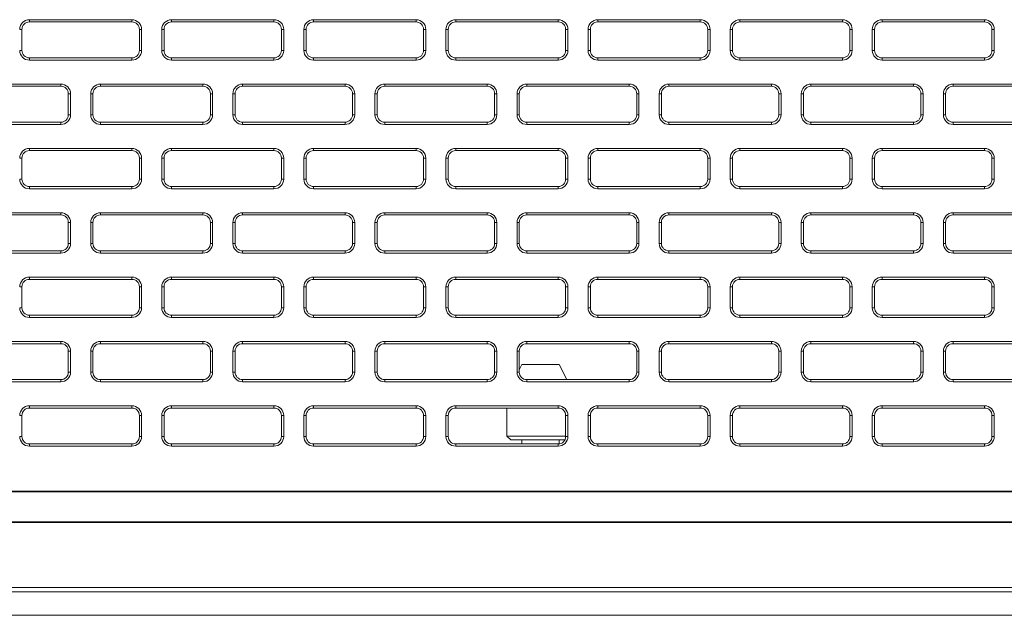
# Model space of a CAD drawing. Header units: millimetres. Extents: x 11 to 1665, y 44 to 957.
# Tile 27 of 69: x 297 to 363, y 805 to 845. Entities that reach past the tile are written whole.
import ezdxf

# ---------------------------------------------------------------- set-up
doc = ezdxf.new("R2010")
doc.units = ezdxf.units.MM
doc.header["$MEASUREMENT"] = 0
doc.layers.get('0').update_dxf_attribs({"lineweight": 25})

msp = doc.modelspace()

# ---------------------------------------------------------------- linework, layer by layer
at = {"color": 0, "linetype": 'Continuous', "lineweight": 0, "extrusion": (0, 1, -2.22045e-16)}
for p, q in [((304.961, 844.862), (298.111, 844.862)), ((298.111, 844.712), (298.111, 844.862)), ((304.961, 844.712), (298.111, 844.712)), ((304.961, 844.712), (304.961, 844.862)), ((314.461, 844.862), (307.611, 844.862)), ((307.611, 844.712), (307.611, 844.862)), ((314.461, 844.712), (307.611, 844.712)), ((314.461, 844.712), (314.461, 844.862)), ((323.961, 844.862), (317.111, 844.862)), ((317.111, 844.712), (317.111, 844.862)), ((323.961, 844.712), (317.111, 844.712)), ((323.961, 844.712), (323.961, 844.862)), ((333.461, 844.862), (326.611, 844.862)), ((326.611, 844.712), (326.611, 844.862)), ((333.461, 844.712), (326.611, 844.712)), ((333.461, 844.712), (333.461, 844.862)), ((342.961, 844.862), (336.111, 844.862)), ((336.111, 844.712), (336.111, 844.862)), ((342.961, 844.712), (336.111, 844.712)), ((342.961, 844.712), (342.961, 844.862)), ((352.461, 844.862), (345.611, 844.862)), ((345.611, 844.712), (345.611, 844.862)), ((352.461, 844.712), (345.611, 844.712)), ((352.461, 844.712), (352.461, 844.862)), ((361.961, 844.862), (355.111, 844.862)), ((355.111, 844.712), (355.111, 844.862)), ((361.961, 844.712), (355.111, 844.712)), ((361.961, 844.712), (361.961, 844.862)), ((297.611, 844.212), (297.461, 844.212)), ((297.611, 844.212), (297.611, 842.812)), ((305.461, 842.812), (305.461, 844.212)), ((305.461, 844.212), (305.611, 844.212)), ((305.611, 842.812), (305.611, 844.212)), ((306.961, 844.212), (306.961, 842.812)), ((307.111, 844.212), (306.961, 844.212)), ((307.111, 844.212), (307.111, 842.812)), ((314.961, 842.812), (314.961, 844.212)), ((314.961, 844.212), (315.111, 844.212)), ((315.111, 842.812), (315.111, 844.212)), ((316.461, 844.212), (316.461, 842.812)), ((316.611, 844.212), (316.461, 844.212)), ((316.611, 844.212), (316.611, 842.812)), ((324.461, 844.212), (324.611, 844.212)), ((324.461, 842.812), (324.461, 844.212)), ((324.611, 842.812), (324.611, 844.212)), ((325.961, 844.212), (325.961, 842.812)), ((326.111, 844.212), (325.961, 844.212)), ((326.111, 844.212), (326.111, 842.812)), ((333.961, 844.212), (334.111, 844.212)), ((333.961, 842.812), (333.961, 844.212)), ((334.111, 842.812), (334.111, 844.212)), ((335.461, 844.212), (335.461, 842.812)), ((335.611, 844.212), (335.461, 844.212)), ((335.611, 844.212), (335.611, 842.812)), ((343.461, 844.212), (343.611, 844.212)), ((343.461, 842.812), (343.461, 844.212)), ((343.611, 842.812), (343.611, 844.212)), ((344.961, 844.212), (344.961, 842.812)), ((345.111, 844.212), (344.961, 844.212)), ((345.111, 844.212), (345.111, 842.812)), ((352.961, 842.812), (352.961, 844.212)), ((352.961, 844.212), (353.111, 844.212)), ((353.111, 842.812), (353.111, 844.212)), ((354.461, 844.212), (354.461, 842.812)), ((354.611, 844.212), (354.461, 844.212)), ((354.611, 844.212), (354.611, 842.812)), ((362.461, 842.812), (362.461, 844.212)), ((362.461, 844.212), (362.611, 844.212)), ((362.611, 842.812), (362.611, 844.212)), ((297.611, 842.812), (297.461, 842.812)), ((305.461, 842.812), (305.611, 842.812)), ((307.111, 842.812), (306.961, 842.812)), ((314.961, 842.812), (315.111, 842.812)), ((316.611, 842.812), (316.461, 842.812)), ((324.461, 842.812), (324.611, 842.812)), ((326.111, 842.812), (325.961, 842.812)), ((333.961, 842.812), (334.111, 842.812)), ((335.611, 842.812), (335.461, 842.812)), ((343.461, 842.812), (343.611, 842.812)), ((345.111, 842.812), (344.961, 842.812)), ((352.961, 842.812), (353.111, 842.812)), ((354.611, 842.812), (354.461, 842.812)), ((362.461, 842.812), (362.611, 842.812)), ((298.111, 842.312), (304.961, 842.312)), ((298.111, 842.312), (298.111, 842.162)), ((298.111, 842.162), (304.961, 842.162)), ((304.961, 842.312), (304.961, 842.162)), ((307.611, 842.312), (314.461, 842.312)), ((307.611, 842.312), (307.611, 842.162)), ((307.611, 842.162), (314.461, 842.162)), ((314.461, 842.312), (314.461, 842.162)), ((317.111, 842.312), (323.961, 842.312)), ((317.111, 842.312), (317.111, 842.162)), ((317.111, 842.162), (323.961, 842.162)), ((323.961, 842.312), (323.961, 842.162)), ((326.611, 842.312), (333.461, 842.312)), ((326.611, 842.312), (326.611, 842.162)), ((326.611, 842.162), (333.461, 842.162)), ((333.461, 842.312), (333.461, 842.162)), ((336.111, 842.312), (342.961, 842.312)), ((336.111, 842.312), (336.111, 842.162)), ((336.111, 842.162), (342.961, 842.162)), ((342.961, 842.312), (342.961, 842.162)), ((345.611, 842.312), (352.461, 842.312)), ((345.611, 842.312), (345.611, 842.162)), ((345.611, 842.162), (352.461, 842.162)), ((352.461, 842.312), (352.461, 842.162)), ((355.111, 842.312), (361.961, 842.312)), ((355.111, 842.312), (355.111, 842.162)), ((355.111, 842.162), (361.961, 842.162)), ((361.961, 842.312), (361.961, 842.162)), ((300.211, 840.562), (293.361, 840.562)), ((300.211, 840.412), (293.361, 840.412)), ((300.211, 840.412), (300.211, 840.562)), ((309.711, 840.562), (302.861, 840.562)), ((302.861, 840.412), (302.861, 840.562)), ((309.711, 840.412), (302.861, 840.412)), ((309.711, 840.412), (309.711, 840.562)), ((319.211, 840.562), (312.361, 840.562)), ((312.361, 840.412), (312.361, 840.562)), ((319.211, 840.412), (312.361, 840.412)), ((319.211, 840.412), (319.211, 840.562)), ((328.711, 840.562), (321.861, 840.562)), ((321.861, 840.412), (321.861, 840.562)), ((328.711, 840.412), (321.861, 840.412)), ((328.711, 840.412), (328.711, 840.562)), ((338.211, 840.562), (331.361, 840.562)), ((331.361, 840.412), (331.361, 840.562)), ((338.211, 840.412), (331.361, 840.412)), ((338.211, 840.412), (338.211, 840.562)), ((347.711, 840.562), (340.861, 840.562)), ((340.861, 840.412), (340.861, 840.562)), ((347.711, 840.412), (340.861, 840.412)), ((347.711, 840.412), (347.711, 840.562)), ((357.211, 840.562), (350.361, 840.562)), ((350.361, 840.412), (350.361, 840.562)), ((357.211, 840.412), (350.361, 840.412)), ((357.211, 840.412), (357.211, 840.562)), ((366.711, 840.562), (359.861, 840.562)), ((359.861, 840.412), (359.861, 840.562)), ((366.711, 840.412), (359.861, 840.412)), ((300.711, 839.912), (300.861, 839.912)), ((300.711, 838.512), (300.711, 839.912)), ((300.861, 838.512), (300.861, 839.912)), ((302.211, 839.912), (302.211, 838.512)), ((302.361, 839.912), (302.211, 839.912)), ((302.361, 839.912), (302.361, 838.512)), ((310.211, 838.512), (310.211, 839.912)), ((310.211, 839.912), (310.361, 839.912)), ((310.361, 838.512), (310.361, 839.912)), ((311.711, 839.912), (311.711, 838.512)), ((311.861, 839.912), (311.711, 839.912)), ((311.861, 839.912), (311.861, 838.512)), ((319.711, 838.512), (319.711, 839.912)), ((319.711, 839.912), (319.861, 839.912)), ((319.861, 838.512), (319.861, 839.912)), ((321.211, 839.912), (321.211, 838.512)), ((321.361, 839.912), (321.211, 839.912)), ((321.361, 839.912), (321.361, 838.512)), ((329.211, 839.912), (329.361, 839.912)), ((329.211, 838.512), (329.211, 839.912)), ((329.361, 838.512), (329.361, 839.912)), ((330.711, 839.912), (330.711, 838.512)), ((330.861, 839.912), (330.711, 839.912)), ((330.861, 839.912), (330.861, 838.512)), ((338.711, 839.912), (338.861, 839.912)), ((338.711, 838.512), (338.711, 839.912)), ((338.861, 838.512), (338.861, 839.912)), ((340.211, 839.912), (340.211, 838.512)), ((340.361, 839.912), (340.211, 839.912)), ((340.361, 839.912), (340.361, 838.512)), ((348.211, 839.912), (348.361, 839.912)), ((348.211, 838.512), (348.211, 839.912)), ((348.361, 838.512), (348.361, 839.912)), ((349.711, 839.912), (349.711, 838.512)), ((349.861, 839.912), (349.711, 839.912)), ((349.861, 839.912), (349.861, 838.512)), ((357.711, 838.512), (357.711, 839.912)), ((357.711, 839.912), (357.861, 839.912)), ((357.861, 838.512), (357.861, 839.912)), ((359.211, 839.912), (359.211, 838.512)), ((359.361, 839.912), (359.211, 839.912)), ((359.361, 839.912), (359.361, 838.512)), ((293.361, 838.012), (300.211, 838.012)), ((300.211, 838.012), (300.211, 837.862)), ((300.711, 838.512), (300.861, 838.512)), ((302.361, 838.512), (302.211, 838.512)), ((302.861, 838.012), (309.711, 838.012)), ((302.861, 838.012), (302.861, 837.862)), ((309.711, 838.012), (309.711, 837.862)), ((310.211, 838.512), (310.361, 838.512)), ((311.861, 838.512), (311.711, 838.512)), ((312.361, 838.012), (319.211, 838.012)), ((312.361, 838.012), (312.361, 837.862)), ((319.211, 838.012), (319.211, 837.862)), ((319.711, 838.512), (319.861, 838.512)), ((321.361, 838.512), (321.211, 838.512)), ((321.861, 838.012), (328.711, 838.012)), ((321.861, 838.012), (321.861, 837.862)), ((328.711, 838.012), (328.711, 837.862)), ((329.211, 838.512), (329.361, 838.512)), ((330.861, 838.512), (330.711, 838.512)), ((331.361, 838.012), (338.211, 838.012)), ((331.361, 838.012), (331.361, 837.862)), ((338.211, 838.012), (338.211, 837.862)), ((338.711, 838.512), (338.861, 838.512)), ((340.361, 838.512), (340.211, 838.512)), ((340.861, 838.012), (347.711, 838.012)), ((340.861, 838.012), (340.861, 837.862)), ((347.711, 838.012), (347.711, 837.862)), ((348.211, 838.512), (348.361, 838.512)), ((349.861, 838.512), (349.711, 838.512)), ((350.361, 838.012), (357.211, 838.012)), ((350.361, 838.012), (350.361, 837.862)), ((357.211, 838.012), (357.211, 837.862)), ((357.711, 838.512), (357.861, 838.512)), ((359.361, 838.512), (359.211, 838.512)), ((359.861, 838.012), (366.711, 838.012)), ((359.861, 838.012), (359.861, 837.862)), ((293.361, 837.862), (300.211, 837.862)), ((302.861, 837.862), (309.711, 837.862)), ((312.361, 837.862), (319.211, 837.862)), ((321.861, 837.862), (328.711, 837.862)), ((331.361, 837.862), (338.211, 837.862)), ((340.861, 837.862), (347.711, 837.862)), ((350.361, 837.862), (357.211, 837.862)), ((359.861, 837.862), (366.711, 837.862)), ((304.961, 836.262), (298.111, 836.262)), ((298.111, 836.112), (298.111, 836.262)), ((304.961, 836.112), (298.111, 836.112)), ((304.961, 836.112), (304.961, 836.262)), ((314.461, 836.262), (307.611, 836.262)), ((307.611, 836.112), (307.611, 836.262)), ((314.461, 836.112), (307.611, 836.112)), ((314.461, 836.112), (314.461, 836.262)), ((323.961, 836.262), (317.111, 836.262)), ((317.111, 836.112), (317.111, 836.262)), ((323.961, 836.112), (317.111, 836.112)), ((323.961, 836.112), (323.961, 836.262)), ((333.461, 836.262), (326.611, 836.262)), ((326.611, 836.112), (326.611, 836.262)), ((333.461, 836.112), (326.611, 836.112)), ((333.461, 836.112), (333.461, 836.262)), ((342.961, 836.262), (336.111, 836.262)), ((336.111, 836.112), (336.111, 836.262)), ((342.961, 836.112), (336.111, 836.112)), ((342.961, 836.112), (342.961, 836.262)), ((352.461, 836.262), (345.611, 836.262)), ((345.611, 836.112), (345.611, 836.262)), ((352.461, 836.112), (345.611, 836.112)), ((352.461, 836.112), (352.461, 836.262)), ((361.961, 836.262), (355.111, 836.262)), ((355.111, 836.112), (355.111, 836.262)), ((361.961, 836.112), (355.111, 836.112)), ((361.961, 836.112), (361.961, 836.262)), ((297.611, 835.612), (297.461, 835.612)), ((297.611, 835.612), (297.611, 834.212)), ((305.461, 834.212), (305.461, 835.612)), ((305.461, 835.612), (305.611, 835.612)), ((305.611, 834.212), (305.611, 835.612)), ((306.961, 835.612), (306.961, 834.212)), ((307.111, 835.612), (306.961, 835.612)), ((307.111, 835.612), (307.111, 834.212)), ((314.961, 834.212), (314.961, 835.612)), ((314.961, 835.612), (315.111, 835.612)), ((315.111, 834.212), (315.111, 835.612)), ((316.461, 835.612), (316.461, 834.212)), ((316.611, 835.612), (316.461, 835.612)), ((316.611, 835.612), (316.611, 834.212)), ((324.461, 835.612), (324.611, 835.612)), ((324.461, 834.212), (324.461, 835.612)), ((324.611, 834.212), (324.611, 835.612)), ((325.961, 835.612), (325.961, 834.212)), ((326.111, 835.612), (325.961, 835.612)), ((326.111, 835.612), (326.111, 834.212)), ((333.961, 835.612), (334.111, 835.612)), ((333.961, 834.212), (333.961, 835.612)), ((334.111, 834.212), (334.111, 835.612)), ((335.461, 835.612), (335.461, 834.212)), ((335.611, 835.612), (335.461, 835.612)), ((335.611, 835.612), (335.611, 834.212)), ((343.461, 835.612), (343.611, 835.612)), ((343.461, 834.212), (343.461, 835.612)), ((343.611, 834.212), (343.611, 835.612)), ((344.961, 835.612), (344.961, 834.212)), ((345.111, 835.612), (344.961, 835.612)), ((345.111, 835.612), (345.111, 834.212)), ((352.961, 834.212), (352.961, 835.612)), ((352.961, 835.612), (353.111, 835.612)), ((353.111, 834.212), (353.111, 835.612)), ((354.461, 835.612), (354.461, 834.212)), ((354.611, 835.612), (354.461, 835.612)), ((354.611, 835.612), (354.611, 834.212)), ((362.461, 834.212), (362.461, 835.612)), ((362.461, 835.612), (362.611, 835.612)), ((362.611, 834.212), (362.611, 835.612)), ((297.611, 834.212), (297.461, 834.212)), ((305.461, 834.212), (305.611, 834.212)), ((307.111, 834.212), (306.961, 834.212)), ((314.961, 834.212), (315.111, 834.212)), ((316.611, 834.212), (316.461, 834.212)), ((324.461, 834.212), (324.611, 834.212)), ((326.111, 834.212), (325.961, 834.212)), ((333.961, 834.212), (334.111, 834.212)), ((335.611, 834.212), (335.461, 834.212)), ((343.461, 834.212), (343.611, 834.212)), ((345.111, 834.212), (344.961, 834.212)), ((352.961, 834.212), (353.111, 834.212)), ((354.611, 834.212), (354.461, 834.212)), ((362.461, 834.212), (362.611, 834.212)), ((298.111, 833.712), (304.961, 833.712)), ((298.111, 833.712), (298.111, 833.562)), ((298.111, 833.562), (304.961, 833.562)), ((304.961, 833.712), (304.961, 833.562)), ((307.611, 833.712), (314.461, 833.712)), ((307.611, 833.712), (307.611, 833.562)), ((307.611, 833.562), (314.461, 833.562)), ((314.461, 833.712), (314.461, 833.562)), ((317.111, 833.712), (323.961, 833.712)), ((317.111, 833.712), (317.111, 833.562)), ((317.111, 833.562), (323.961, 833.562)), ((323.961, 833.712), (323.961, 833.562)), ((326.611, 833.712), (333.461, 833.712)), ((326.611, 833.712), (326.611, 833.562)), ((326.611, 833.562), (333.461, 833.562)), ((333.461, 833.712), (333.461, 833.562)), ((336.111, 833.712), (342.961, 833.712)), ((336.111, 833.712), (336.111, 833.562)), ((336.111, 833.562), (342.961, 833.562)), ((342.961, 833.712), (342.961, 833.562)), ((345.611, 833.712), (352.461, 833.712)), ((345.611, 833.712), (345.611, 833.562)), ((345.611, 833.562), (352.461, 833.562)), ((352.461, 833.712), (352.461, 833.562)), ((355.111, 833.712), (361.961, 833.712)), ((355.111, 833.712), (355.111, 833.562)), ((355.111, 833.562), (361.961, 833.562)), ((361.961, 833.712), (361.961, 833.562)), ((300.211, 831.962), (293.361, 831.962)), ((300.211, 831.812), (293.361, 831.812)), ((300.211, 831.812), (300.211, 831.962)), ((309.711, 831.962), (302.861, 831.962)), ((302.861, 831.812), (302.861, 831.962)), ((309.711, 831.812), (302.861, 831.812)), ((309.711, 831.812), (309.711, 831.962)), ((319.211, 831.962), (312.361, 831.962)), ((312.361, 831.812), (312.361, 831.962)), ((319.211, 831.812), (312.361, 831.812)), ((319.211, 831.812), (319.211, 831.962)), ((328.711, 831.962), (321.861, 831.962)), ((321.861, 831.812), (321.861, 831.962)), ((328.711, 831.812), (321.861, 831.812)), ((328.711, 831.812), (328.711, 831.962)), ((338.211, 831.962), (331.361, 831.962)), ((331.361, 831.812), (331.361, 831.962)), ((338.211, 831.812), (331.361, 831.812)), ((338.211, 831.812), (338.211, 831.962)), ((347.711, 831.962), (340.861, 831.962)), ((340.861, 831.812), (340.861, 831.962)), ((347.711, 831.812), (340.861, 831.812)), ((347.711, 831.812), (347.711, 831.962)), ((357.211, 831.962), (350.361, 831.962)), ((350.361, 831.812), (350.361, 831.962)), ((357.211, 831.812), (350.361, 831.812)), ((357.211, 831.812), (357.211, 831.962)), ((366.711, 831.962), (359.861, 831.962)), ((359.861, 831.812), (359.861, 831.962)), ((366.711, 831.812), (359.861, 831.812)), ((300.711, 831.312), (300.861, 831.312)), ((300.711, 829.912), (300.711, 831.312)), ((300.861, 829.912), (300.861, 831.312)), ((302.211, 831.312), (302.211, 829.912)), ((302.361, 831.312), (302.211, 831.312)), ((302.361, 831.312), (302.361, 829.912)), ((310.211, 829.912), (310.211, 831.312)), ((310.211, 831.312), (310.361, 831.312)), ((310.361, 829.912), (310.361, 831.312)), ((311.711, 831.312), (311.711, 829.912)), ((311.861, 831.312), (311.711, 831.312)), ((311.861, 831.312), (311.861, 829.912)), ((319.711, 829.912), (319.711, 831.312)), ((319.711, 831.312), (319.861, 831.312)), ((319.861, 829.912), (319.861, 831.312)), ((321.211, 831.312), (321.211, 829.912)), ((321.361, 831.312), (321.211, 831.312)), ((321.361, 831.312), (321.361, 829.912)), ((329.211, 829.912), (329.211, 831.312)), ((329.211, 831.312), (329.361, 831.312)), ((329.361, 829.912), (329.361, 831.312)), ((330.711, 831.312), (330.711, 829.912)), ((330.861, 831.312), (330.711, 831.312)), ((330.861, 831.312), (330.861, 829.912)), ((338.711, 831.312), (338.861, 831.312)), ((338.711, 829.912), (338.711, 831.312)), ((338.861, 829.912), (338.861, 831.312)), ((340.211, 831.312), (340.211, 829.912)), ((340.361, 831.312), (340.211, 831.312)), ((340.361, 831.312), (340.361, 829.912)), ((348.211, 831.312), (348.361, 831.312)), ((348.211, 829.912), (348.211, 831.312)), ((348.361, 829.912), (348.361, 831.312)), ((349.711, 831.312), (349.711, 829.912)), ((349.861, 831.312), (349.711, 831.312)), ((349.861, 831.312), (349.861, 829.912)), ((357.711, 829.912), (357.711, 831.312)), ((357.711, 831.312), (357.861, 831.312)), ((357.861, 829.912), (357.861, 831.312)), ((359.211, 831.312), (359.211, 829.912)), ((359.361, 831.312), (359.211, 831.312)), ((359.361, 831.312), (359.361, 829.912)), ((293.361, 829.412), (300.211, 829.412)), ((300.211, 829.412), (300.211, 829.262)), ((300.711, 829.912), (300.861, 829.912)), ((302.361, 829.912), (302.211, 829.912)), ((302.861, 829.412), (309.711, 829.412)), ((302.861, 829.412), (302.861, 829.262)), ((309.711, 829.412), (309.711, 829.262)), ((310.211, 829.912), (310.361, 829.912)), ((311.861, 829.912), (311.711, 829.912)), ((312.361, 829.412), (319.211, 829.412)), ((312.361, 829.412), (312.361, 829.262)), ((319.211, 829.412), (319.211, 829.262)), ((319.711, 829.912), (319.861, 829.912)), ((321.361, 829.912), (321.211, 829.912)), ((321.861, 829.412), (328.711, 829.412)), ((321.861, 829.412), (321.861, 829.262)), ((328.711, 829.412), (328.711, 829.262)), ((329.211, 829.912), (329.361, 829.912)), ((330.861, 829.912), (330.711, 829.912)), ((331.361, 829.412), (338.211, 829.412)), ((331.361, 829.412), (331.361, 829.262)), ((338.211, 829.412), (338.211, 829.262)), ((338.711, 829.912), (338.861, 829.912)), ((340.361, 829.912), (340.211, 829.912)), ((340.861, 829.412), (347.711, 829.412)), ((340.861, 829.412), (340.861, 829.262)), ((347.711, 829.412), (347.711, 829.262)), ((348.211, 829.912), (348.361, 829.912)), ((349.861, 829.912), (349.711, 829.912)), ((350.361, 829.412), (357.211, 829.412)), ((350.361, 829.412), (350.361, 829.262)), ((357.211, 829.412), (357.211, 829.262)), ((357.711, 829.912), (357.861, 829.912)), ((359.361, 829.912), (359.211, 829.912)), ((359.861, 829.412), (366.711, 829.412)), ((359.861, 829.412), (359.861, 829.262)), ((293.361, 829.262), (300.211, 829.262)), ((302.861, 829.262), (309.711, 829.262)), ((312.361, 829.262), (319.211, 829.262)), ((321.861, 829.262), (328.711, 829.262)), ((331.361, 829.262), (338.211, 829.262)), ((340.861, 829.262), (347.711, 829.262)), ((350.361, 829.262), (357.211, 829.262)), ((359.861, 829.262), (366.711, 829.262)), ((304.961, 827.662), (298.111, 827.662)), ((298.111, 827.512), (298.111, 827.662)), ((304.961, 827.512), (298.111, 827.512)), ((304.961, 827.512), (304.961, 827.662)), ((314.461, 827.662), (307.611, 827.662)), ((307.611, 827.512), (307.611, 827.662)), ((314.461, 827.512), (307.611, 827.512)), ((314.461, 827.512), (314.461, 827.662)), ((323.961, 827.662), (317.111, 827.662)), ((317.111, 827.512), (317.111, 827.662)), ((323.961, 827.512), (317.111, 827.512)), ((323.961, 827.512), (323.961, 827.662)), ((333.461, 827.662), (326.611, 827.662)), ((326.611, 827.512), (326.611, 827.662)), ((333.461, 827.512), (326.611, 827.512)), ((333.461, 827.512), (333.461, 827.662)), ((342.961, 827.662), (336.111, 827.662)), ((336.111, 827.512), (336.111, 827.662)), ((342.961, 827.512), (336.111, 827.512)), ((342.961, 827.512), (342.961, 827.662)), ((352.461, 827.662), (345.611, 827.662)), ((345.611, 827.512), (345.611, 827.662)), ((352.461, 827.512), (345.611, 827.512)), ((352.461, 827.512), (352.461, 827.662)), ((361.961, 827.662), (355.111, 827.662)), ((355.111, 827.512), (355.111, 827.662)), ((361.961, 827.512), (355.111, 827.512)), ((361.961, 827.512), (361.961, 827.662)), ((297.611, 827.012), (297.461, 827.012)), ((297.611, 827.012), (297.611, 825.612)), ((305.461, 825.612), (305.461, 827.012)), ((305.461, 827.012), (305.611, 827.012)), ((305.611, 825.612), (305.611, 827.012)), ((306.961, 827.012), (306.961, 825.612)), ((307.111, 827.012), (306.961, 827.012)), ((307.111, 827.012), (307.111, 825.612)), ((314.961, 825.612), (314.961, 827.012)), ((314.961, 827.012), (315.111, 827.012)), ((315.111, 825.612), (315.111, 827.012)), ((316.461, 827.012), (316.461, 825.612)), ((316.611, 827.012), (316.461, 827.012)), ((316.611, 827.012), (316.611, 825.612)), ((324.461, 825.612), (324.461, 827.012)), ((324.461, 827.012), (324.611, 827.012)), ((324.611, 825.612), (324.611, 827.012)), ((325.961, 827.012), (325.961, 825.612)), ((326.111, 827.012), (325.961, 827.012)), ((326.111, 827.012), (326.111, 825.612)), ((333.961, 825.612), (333.961, 827.012)), ((333.961, 827.012), (334.111, 827.012)), ((334.111, 825.612), (334.111, 827.012)), ((335.461, 827.012), (335.461, 825.612)), ((335.611, 827.012), (335.461, 827.012)), ((335.611, 827.012), (335.611, 825.612)), ((343.461, 827.012), (343.611, 827.012)), ((343.461, 825.612), (343.461, 827.012)), ((343.611, 825.612), (343.611, 827.012)), ((344.961, 827.012), (344.961, 825.612)), ((345.111, 827.012), (344.961, 827.012)), ((345.111, 827.012), (345.111, 825.612)), ((352.961, 825.612), (352.961, 827.012)), ((352.961, 827.012), (353.111, 827.012)), ((353.111, 825.612), (353.111, 827.012)), ((354.461, 827.012), (354.461, 825.612)), ((354.611, 827.012), (354.461, 827.012)), ((354.611, 827.012), (354.611, 825.612)), ((362.461, 825.612), (362.461, 827.012)), ((362.461, 827.012), (362.611, 827.012)), ((362.611, 825.612), (362.611, 827.012)), ((297.611, 825.612), (297.461, 825.612)), ((305.461, 825.612), (305.611, 825.612)), ((307.111, 825.612), (306.961, 825.612)), ((314.961, 825.612), (315.111, 825.612)), ((316.611, 825.612), (316.461, 825.612)), ((324.461, 825.612), (324.611, 825.612)), ((326.111, 825.612), (325.961, 825.612)), ((333.961, 825.612), (334.111, 825.612)), ((335.611, 825.612), (335.461, 825.612)), ((343.461, 825.612), (343.611, 825.612)), ((345.111, 825.612), (344.961, 825.612)), ((352.961, 825.612), (353.111, 825.612)), ((354.611, 825.612), (354.461, 825.612)), ((362.461, 825.612), (362.611, 825.612)), ((298.111, 825.112), (304.961, 825.112)), ((298.111, 825.112), (298.111, 824.962)), ((298.111, 824.962), (304.961, 824.962)), ((304.961, 825.112), (304.961, 824.962)), ((307.611, 825.112), (314.461, 825.112)), ((307.611, 825.112), (307.611, 824.962)), ((307.611, 824.962), (314.461, 824.962)), ((314.461, 825.112), (314.461, 824.962)), ((317.111, 825.112), (323.961, 825.112)), ((317.111, 825.112), (317.111, 824.962)), ((317.111, 824.962), (323.961, 824.962)), ((323.961, 825.112), (323.961, 824.962)), ((326.611, 825.112), (333.461, 825.112)), ((326.611, 825.112), (326.611, 824.962)), ((326.611, 824.962), (333.461, 824.962)), ((333.461, 825.112), (333.461, 824.962)), ((336.111, 825.112), (342.961, 825.112)), ((336.111, 825.112), (336.111, 824.962)), ((336.111, 824.962), (342.961, 824.962)), ((342.961, 825.112), (342.961, 824.962)), ((345.611, 825.112), (352.461, 825.112)), ((345.611, 825.112), (345.611, 824.962)), ((345.611, 824.962), (352.461, 824.962)), ((352.461, 825.112), (352.461, 824.962)), ((355.111, 825.112), (361.961, 825.112)), ((355.111, 825.112), (355.111, 824.962)), ((355.111, 824.962), (361.961, 824.962)), ((361.961, 825.112), (361.961, 824.962)), ((300.211, 823.362), (293.361, 823.362)), ((300.211, 823.212), (293.361, 823.212)), ((300.211, 823.212), (300.211, 823.362)), ((309.711, 823.362), (302.861, 823.362)), ((302.861, 823.212), (302.861, 823.362)), ((309.711, 823.212), (302.861, 823.212)), ((309.711, 823.212), (309.711, 823.362)), ((319.211, 823.362), (312.361, 823.362)), ((312.361, 823.212), (312.361, 823.362)), ((319.211, 823.212), (312.361, 823.212)), ((319.211, 823.212), (319.211, 823.362)), ((328.711, 823.362), (321.861, 823.362)), ((321.861, 823.212), (321.861, 823.362)), ((328.711, 823.212), (321.861, 823.212)), ((328.711, 823.212), (328.711, 823.362)), ((338.211, 823.362), (331.361, 823.362)), ((331.361, 823.212), (331.361, 823.362)), ((338.211, 823.212), (331.361, 823.212)), ((338.211, 823.212), (338.211, 823.362)), ((347.711, 823.362), (340.861, 823.362)), ((340.861, 823.212), (340.861, 823.362)), ((347.711, 823.212), (340.861, 823.212)), ((347.711, 823.212), (347.711, 823.362)), ((357.211, 823.362), (350.361, 823.362)), ((350.361, 823.212), (350.361, 823.362)), ((357.211, 823.212), (350.361, 823.212)), ((357.211, 823.212), (357.211, 823.362)), ((366.711, 823.362), (359.861, 823.362)), ((359.861, 823.212), (359.861, 823.362)), ((366.711, 823.212), (359.861, 823.212)), ((300.711, 822.712), (300.861, 822.712)), ((300.711, 821.312), (300.711, 822.712)), ((300.861, 821.312), (300.861, 822.712)), ((302.211, 822.712), (302.211, 821.312)), ((302.361, 822.712), (302.211, 822.712)), ((302.361, 822.712), (302.361, 821.312)), ((310.211, 821.312), (310.211, 822.712)), ((310.211, 822.712), (310.361, 822.712)), ((310.361, 821.312), (310.361, 822.712)), ((311.711, 822.712), (311.711, 821.312)), ((311.861, 822.712), (311.711, 822.712)), ((311.861, 822.712), (311.861, 821.312)), ((319.711, 821.312), (319.711, 822.712)), ((319.711, 822.712), (319.861, 822.712)), ((319.861, 821.312), (319.861, 822.712)), ((321.211, 822.712), (321.211, 821.312)), ((321.361, 822.712), (321.211, 822.712)), ((321.361, 822.712), (321.361, 821.312)), ((329.211, 821.312), (329.211, 822.712)), ((329.211, 822.712), (329.361, 822.712)), ((329.361, 821.312), (329.361, 822.712)), ((330.711, 822.712), (330.711, 821.312)), ((330.861, 822.712), (330.711, 822.712)), ((330.861, 822.712), (330.861, 821.312)), ((338.711, 822.712), (338.861, 822.712)), ((338.711, 821.312), (338.711, 822.712)), ((338.861, 821.312), (338.861, 822.712)), ((340.211, 822.712), (340.211, 821.312)), ((340.361, 822.712), (340.211, 822.712)), ((340.361, 822.712), (340.361, 821.312)), ((348.211, 822.712), (348.361, 822.712)), ((348.211, 821.312), (348.211, 822.712)), ((348.361, 821.312), (348.361, 822.712)), ((349.711, 822.712), (349.711, 821.312)), ((349.861, 822.712), (349.711, 822.712)), ((349.861, 822.712), (349.861, 821.312)), ((357.711, 821.312), (357.711, 822.712)), ((357.711, 822.712), (357.861, 822.712)), ((357.861, 821.312), (357.861, 822.712)), ((359.211, 822.712), (359.211, 821.312)), ((359.361, 822.712), (359.211, 822.712)), ((359.361, 822.712), (359.361, 821.312)), ((330.861, 821.462), (331.036, 821.812)), ((331.036, 821.812), (333.536, 821.812)), ((334.036, 820.812), (333.536, 821.812)), ((300.711, 821.312), (300.861, 821.312)), ((302.361, 821.312), (302.211, 821.312)), ((310.211, 821.312), (310.361, 821.312)), ((311.861, 821.312), (311.711, 821.312)), ((319.711, 821.312), (319.861, 821.312)), ((321.361, 821.312), (321.211, 821.312)), ((329.211, 821.312), (329.361, 821.312)), ((330.861, 821.312), (330.711, 821.312)), ((338.711, 821.312), (338.861, 821.312)), ((340.361, 821.312), (340.211, 821.312)), ((348.211, 821.312), (348.361, 821.312)), ((349.861, 821.312), (349.711, 821.312)), ((357.711, 821.312), (357.861, 821.312)), ((359.361, 821.312), (359.211, 821.312)), ((293.361, 820.812), (300.211, 820.812)), ((293.361, 820.662), (300.211, 820.662)), ((300.211, 820.812), (300.211, 820.662)), ((302.861, 820.812), (309.711, 820.812)), ((302.861, 820.812), (302.861, 820.662)), ((302.861, 820.662), (309.711, 820.662)), ((309.711, 820.812), (309.711, 820.662)), ((312.361, 820.812), (319.211, 820.812)), ((312.361, 820.812), (312.361, 820.662)), ((312.361, 820.662), (319.211, 820.662)), ((319.211, 820.812), (319.211, 820.662)), ((321.861, 820.812), (328.711, 820.812)), ((321.861, 820.812), (321.861, 820.662)), ((321.861, 820.662), (328.711, 820.662)), ((328.711, 820.812), (328.711, 820.662)), ((331.361, 820.812), (338.211, 820.812)), ((331.361, 820.812), (331.361, 820.662)), ((331.361, 820.662), (338.211, 820.662)), ((338.211, 820.812), (338.211, 820.662)), ((340.861, 820.812), (347.711, 820.812)), ((340.861, 820.812), (340.861, 820.662)), ((340.861, 820.662), (347.711, 820.662)), ((347.711, 820.812), (347.711, 820.662)), ((350.361, 820.812), (357.211, 820.812)), ((350.361, 820.812), (350.361, 820.662)), ((350.361, 820.662), (357.211, 820.662)), ((357.211, 820.812), (357.211, 820.662)), ((359.861, 820.812), (366.711, 820.812)), ((359.861, 820.812), (359.861, 820.662)), ((359.861, 820.662), (366.711, 820.662)), ((304.961, 819.062), (298.111, 819.062)), ((298.111, 818.912), (298.111, 819.062)), ((304.961, 818.912), (298.111, 818.912)), ((304.961, 818.912), (304.961, 819.062)), ((314.461, 819.062), (307.611, 819.062)), ((307.611, 818.912), (307.611, 819.062)), ((314.461, 818.912), (307.611, 818.912)), ((314.461, 818.912), (314.461, 819.062)), ((323.961, 819.062), (317.111, 819.062)), ((317.111, 818.912), (317.111, 819.062)), ((323.961, 818.912), (317.111, 818.912)), ((323.961, 818.912), (323.961, 819.062)), ((333.461, 819.062), (326.611, 819.062)), ((326.611, 818.912), (326.611, 819.062)), ((333.461, 818.912), (326.611, 818.912)), ((330.036, 818.912), (330.036, 817.032)), ((333.461, 818.912), (333.461, 819.062)), ((342.961, 819.062), (336.111, 819.062)), ((336.111, 818.912), (336.111, 819.062)), ((342.961, 818.912), (336.111, 818.912)), ((342.961, 818.912), (342.961, 819.062)), ((352.461, 819.062), (345.611, 819.062)), ((345.611, 818.912), (345.611, 819.062)), ((352.461, 818.912), (345.611, 818.912)), ((352.461, 818.912), (352.461, 819.062)), ((361.961, 819.062), (355.111, 819.062)), ((355.111, 818.912), (355.111, 819.062)), ((361.961, 818.912), (355.111, 818.912)), ((361.961, 818.912), (361.961, 819.062)), ((297.611, 818.412), (297.461, 818.412)), ((297.611, 818.412), (297.611, 817.012)), ((305.461, 817.012), (305.461, 818.412)), ((305.461, 818.412), (305.611, 818.412)), ((305.611, 817.012), (305.611, 818.412)), ((306.961, 818.412), (306.961, 817.012)), ((307.111, 818.412), (306.961, 818.412)), ((307.111, 818.412), (307.111, 817.012)), ((314.961, 817.012), (314.961, 818.412)), ((314.961, 818.412), (315.111, 818.412)), ((315.111, 817.012), (315.111, 818.412)), ((316.461, 818.412), (316.461, 817.012)), ((316.611, 818.412), (316.461, 818.412)), ((316.611, 818.412), (316.611, 817.012)), ((324.461, 817.012), (324.461, 818.412)), ((324.461, 818.412), (324.611, 818.412)), ((324.611, 817.012), (324.611, 818.412)), ((325.961, 818.412), (325.961, 817.012)), ((326.111, 818.412), (325.961, 818.412)), ((326.111, 818.412), (326.111, 817.012)), ((333.961, 817.012), (333.961, 818.412)), ((333.961, 818.412), (334.111, 818.412)), ((334.111, 817.012), (334.111, 818.412)), ((335.461, 818.412), (335.461, 817.012)), ((335.611, 818.412), (335.461, 818.412)), ((335.611, 818.412), (335.611, 817.012)), ((343.461, 818.412), (343.611, 818.412)), ((343.461, 817.012), (343.461, 818.412)), ((343.611, 817.012), (343.611, 818.412)), ((344.961, 818.412), (344.961, 817.012)), ((345.111, 818.412), (344.961, 818.412)), ((345.111, 818.412), (345.111, 817.012)), ((352.961, 817.012), (352.961, 818.412)), ((352.961, 818.412), (353.111, 818.412)), ((353.111, 817.012), (353.111, 818.412)), ((354.461, 818.412), (354.461, 817.012)), ((354.611, 818.412), (354.461, 818.412)), ((354.611, 818.412), (354.611, 817.012)), ((362.461, 817.012), (362.461, 818.412)), ((362.461, 818.412), (362.611, 818.412)), ((362.611, 817.012), (362.611, 818.412)), ((297.611, 817.012), (297.461, 817.012)), ((305.461, 817.012), (305.611, 817.012)), ((307.111, 817.012), (306.961, 817.012)), ((314.961, 817.012), (315.111, 817.012)), ((316.611, 817.012), (316.461, 817.012)), ((324.461, 817.012), (324.611, 817.012)), ((326.111, 817.012), (325.961, 817.012)), ((330.036, 817.032), (333.961, 817.032)), ((330.036, 817.032), (330.286, 816.782)), ((333.961, 817.012), (334.111, 817.012)), ((335.611, 817.012), (335.461, 817.012)), ((343.461, 817.012), (343.611, 817.012)), ((345.111, 817.012), (344.961, 817.012)), ((352.961, 817.012), (353.111, 817.012)), ((354.611, 817.012), (354.461, 817.012)), ((362.461, 817.012), (362.611, 817.012)), ((298.111, 816.512), (304.961, 816.512)), ((298.111, 816.512), (298.111, 816.362)), ((298.111, 816.362), (304.961, 816.362)), ((304.961, 816.512), (304.961, 816.362)), ((307.611, 816.512), (314.461, 816.512)), ((307.611, 816.512), (307.611, 816.362)), ((307.611, 816.362), (314.461, 816.362)), ((314.461, 816.512), (314.461, 816.362)), ((317.111, 816.512), (323.961, 816.512)), ((317.111, 816.512), (317.111, 816.362)), ((317.111, 816.362), (323.961, 816.362)), ((323.961, 816.512), (323.961, 816.362)), ((326.611, 816.512), (333.461, 816.512)), ((326.611, 816.512), (326.611, 816.362)), ((326.611, 816.362), (333.461, 816.362)), ((330.286, 816.782), (333.905, 816.782)), ((331.036, 816.782), (331.036, 816.512)), ((333.461, 816.512), (333.461, 816.362)), ((333.536, 816.782), (333.536, 816.518)), ((336.111, 816.512), (342.961, 816.512)), ((336.111, 816.512), (336.111, 816.362)), ((336.111, 816.362), (342.961, 816.362)), ((342.961, 816.512), (342.961, 816.362)), ((345.611, 816.512), (352.461, 816.512)), ((345.611, 816.512), (345.611, 816.362)), ((345.611, 816.362), (352.461, 816.362)), ((352.461, 816.512), (352.461, 816.362)), ((355.111, 816.512), (361.961, 816.512)), ((355.111, 816.512), (355.111, 816.362)), ((355.111, 816.362), (361.961, 816.362)), ((361.961, 816.512), (361.961, 816.362)), ((97.286, 813.364), (429.786, 813.364)), ((97.286, 813.312), (429.786, 813.312)), ((97.286, 811.312), (500.286, 811.312)), ((500.286, 811.26), (97.286, 811.26)), ((81.286, 806.919), (516.286, 806.919)), ((81.286, 806.62), (516.286, 806.62)), ((516.286, 805.062), (81.286, 805.062)), ((82.158, 805.062), (515.413, 805.062))]:
    msp.add_line(p, q, dxfattribs=at)
at = {"color": 0, "linetype": 'Continuous', "lineweight": 0}
for centre, radius, start, end in [((298.111, 844.212), 0.65, 90, 180), ((298.111, 844.212), 0.5, 90, 180), ((304.961, 844.212), 0.65, 0, 90), ((304.961, 844.212), 0.5, 0, 90), ((307.611, 844.212), 0.65, 90, 180), ((307.611, 844.212), 0.5, 90, 180), ((314.461, 844.212), 0.65, 0, 90), ((314.461, 844.212), 0.5, 0, 90), ((317.111, 844.212), 0.65, 90, 180), ((317.111, 844.212), 0.5, 90, 180), ((323.961, 844.212), 0.65, 0, 90), ((323.961, 844.212), 0.5, 0, 90), ((326.611, 844.212), 0.65, 90, 180), ((326.611, 844.212), 0.5, 90, 180), ((333.461, 844.212), 0.65, 0, 90), ((333.461, 844.212), 0.5, 0, 90), ((336.111, 844.212), 0.65, 90, 180), ((336.111, 844.212), 0.5, 90, 180), ((342.961, 844.212), 0.65, 0, 90), ((342.961, 844.212), 0.5, 0, 90), ((345.611, 844.212), 0.65, 90, 180), ((345.611, 844.212), 0.5, 90, 180), ((352.461, 844.212), 0.65, 0, 90), ((352.461, 844.212), 0.5, 0, 90), ((355.111, 844.212), 0.65, 90, 180), ((355.111, 844.212), 0.5, 90, 180), ((361.961, 844.212), 0.65, 0, 90), ((361.961, 844.212), 0.5, 0, 90), ((298.111, 842.812), 0.65, 180, 270), ((298.111, 842.812), 0.5, 180, 270), ((304.961, 842.812), 0.65, 270, 0), ((304.961, 842.812), 0.5, 270, 0), ((307.611, 842.812), 0.65, 180, 270), ((307.611, 842.812), 0.5, 180, 270), ((314.461, 842.812), 0.65, 270, 0), ((314.461, 842.812), 0.5, 270, 0), ((317.111, 842.812), 0.65, 180, 270), ((317.111, 842.812), 0.5, 180, 270), ((323.961, 842.812), 0.65, 270, 0), ((323.961, 842.812), 0.5, 270, 0), ((326.611, 842.812), 0.65, 180, 270), ((326.611, 842.812), 0.5, 180, 270), ((333.461, 842.812), 0.65, 270, 0), ((333.461, 842.812), 0.5, 270, 0), ((336.111, 842.812), 0.65, 180, 270), ((336.111, 842.812), 0.5, 180, 270), ((342.961, 842.812), 0.65, 270, 0), ((342.961, 842.812), 0.5, 270, 0), ((345.611, 842.812), 0.65, 180, 270), ((345.611, 842.812), 0.5, 180, 270), ((352.461, 842.812), 0.65, 270, 0), ((352.461, 842.812), 0.5, 270, 0), ((355.111, 842.812), 0.65, 180, 270), ((355.111, 842.812), 0.5, 180, 270), ((361.961, 842.812), 0.65, 270, 0), ((361.961, 842.812), 0.5, 270, 0), ((300.211, 839.912), 0.65, 0, 90), ((300.211, 839.912), 0.5, 0, 90), ((302.861, 839.912), 0.65, 90, 180), ((302.861, 839.912), 0.5, 90, 180), ((309.711, 839.912), 0.65, 0, 90), ((309.711, 839.912), 0.5, 0, 90), ((312.361, 839.912), 0.65, 90, 180), ((312.361, 839.912), 0.5, 90, 180), ((319.211, 839.912), 0.65, 0, 90), ((319.211, 839.912), 0.5, 0, 90), ((321.861, 839.912), 0.65, 90, 180), ((321.861, 839.912), 0.5, 90, 180), ((328.711, 839.912), 0.65, 0, 90), ((328.711, 839.912), 0.5, 0, 90), ((331.361, 839.912), 0.65, 90, 180), ((331.361, 839.912), 0.5, 90, 180), ((338.211, 839.912), 0.65, 0, 90), ((338.211, 839.912), 0.5, 0, 90), ((340.861, 839.912), 0.65, 90, 180), ((340.861, 839.912), 0.5, 90, 180), ((347.711, 839.912), 0.65, 0, 90), ((347.711, 839.912), 0.5, 0, 90), ((350.361, 839.912), 0.65, 90, 180), ((350.361, 839.912), 0.5, 90, 180), ((357.211, 839.912), 0.65, 0, 90), ((357.211, 839.912), 0.5, 0, 90), ((359.861, 839.912), 0.65, 90, 180), ((359.861, 839.912), 0.5, 90, 180), ((300.211, 838.512), 0.65, 270, 0), ((300.211, 838.512), 0.5, 270, 0), ((302.861, 838.512), 0.65, 180, 270), ((302.861, 838.512), 0.5, 180, 270), ((309.711, 838.512), 0.65, 270, 0), ((309.711, 838.512), 0.5, 270, 0), ((312.361, 838.512), 0.65, 180, 270), ((312.361, 838.512), 0.5, 180, 270), ((319.211, 838.512), 0.65, 270, 0), ((319.211, 838.512), 0.5, 270, 0), ((321.861, 838.512), 0.65, 180, 270), ((321.861, 838.512), 0.5, 180, 270), ((328.711, 838.512), 0.65, 270, 0), ((328.711, 838.512), 0.5, 270, 0), ((331.361, 838.512), 0.65, 180, 270), ((331.361, 838.512), 0.5, 180, 270), ((338.211, 838.512), 0.65, 270, 0), ((338.211, 838.512), 0.5, 270, 0), ((340.861, 838.512), 0.65, 180, 270), ((340.861, 838.512), 0.5, 180, 270), ((347.711, 838.512), 0.65, 270, 0), ((347.711, 838.512), 0.5, 270, 0), ((350.361, 838.512), 0.65, 180, 270), ((350.361, 838.512), 0.5, 180, 270), ((357.211, 838.512), 0.65, 270, 0), ((357.211, 838.512), 0.5, 270, 0), ((359.861, 838.512), 0.65, 180, 270), ((359.861, 838.512), 0.5, 180, 270), ((298.111, 835.612), 0.65, 90, 180), ((298.111, 835.612), 0.5, 90, 180), ((304.961, 835.612), 0.65, 0, 90), ((304.961, 835.612), 0.5, 0, 90), ((307.611, 835.612), 0.65, 90, 180), ((307.611, 835.612), 0.5, 90, 180), ((314.461, 835.612), 0.65, 0, 90), ((314.461, 835.612), 0.5, 0, 90), ((317.111, 835.612), 0.65, 90, 180), ((317.111, 835.612), 0.5, 90, 180), ((323.961, 835.612), 0.65, 0, 90), ((323.961, 835.612), 0.5, 0, 90), ((326.611, 835.612), 0.65, 90, 180), ((326.611, 835.612), 0.5, 90, 180), ((333.461, 835.612), 0.65, 0, 90), ((333.461, 835.612), 0.5, 0, 90), ((336.111, 835.612), 0.65, 90, 180), ((336.111, 835.612), 0.5, 90, 180), ((342.961, 835.612), 0.65, 0, 90), ((342.961, 835.612), 0.5, 0, 90), ((345.611, 835.612), 0.65, 90, 180), ((345.611, 835.612), 0.5, 90, 180), ((352.461, 835.612), 0.65, 0, 90), ((352.461, 835.612), 0.5, 0, 90), ((355.111, 835.612), 0.65, 90, 180), ((355.111, 835.612), 0.5, 90, 180), ((361.961, 835.612), 0.65, 0, 90), ((361.961, 835.612), 0.5, 0, 90), ((298.111, 834.212), 0.65, 180, 270), ((298.111, 834.212), 0.5, 180, 270), ((304.961, 834.212), 0.65, 270, 0), ((304.961, 834.212), 0.5, 270, 0), ((307.611, 834.212), 0.65, 180, 270), ((307.611, 834.212), 0.5, 180, 270), ((314.461, 834.212), 0.65, 270, 0), ((314.461, 834.212), 0.5, 270, 0), ((317.111, 834.212), 0.65, 180, 270), ((317.111, 834.212), 0.5, 180, 270), ((323.961, 834.212), 0.65, 270, 0), ((323.961, 834.212), 0.5, 270, 0), ((326.611, 834.212), 0.65, 180, 270), ((326.611, 834.212), 0.5, 180, 270), ((333.461, 834.212), 0.65, 270, 0), ((333.461, 834.212), 0.5, 270, 0), ((336.111, 834.212), 0.65, 180, 270), ((336.111, 834.212), 0.5, 180, 270), ((342.961, 834.212), 0.65, 270, 0), ((342.961, 834.212), 0.5, 270, 0), ((345.611, 834.212), 0.65, 180, 270), ((345.611, 834.212), 0.5, 180, 270), ((352.461, 834.212), 0.65, 270, 0), ((352.461, 834.212), 0.5, 270, 0), ((355.111, 834.212), 0.65, 180, 270), ((355.111, 834.212), 0.5, 180, 270), ((361.961, 834.212), 0.65, 270, 0), ((361.961, 834.212), 0.5, 270, 0), ((300.211, 831.312), 0.65, 0, 90), ((300.211, 831.312), 0.5, 0, 90), ((302.861, 831.312), 0.65, 90, 180), ((302.861, 831.312), 0.5, 90, 180), ((309.711, 831.312), 0.65, 0, 90), ((309.711, 831.312), 0.5, 0, 90), ((312.361, 831.312), 0.65, 90, 180), ((312.361, 831.312), 0.5, 90, 180), ((319.211, 831.312), 0.65, 0, 90), ((319.211, 831.312), 0.5, 0, 90), ((321.861, 831.312), 0.65, 90, 180), ((321.861, 831.312), 0.5, 90, 180), ((328.711, 831.312), 0.65, 0, 90), ((328.711, 831.312), 0.5, 0, 90), ((331.361, 831.312), 0.65, 90, 180), ((331.361, 831.312), 0.5, 90, 180), ((338.211, 831.312), 0.65, 0, 90), ((338.211, 831.312), 0.5, 0, 90), ((340.861, 831.312), 0.65, 90, 180), ((340.861, 831.312), 0.5, 90, 180), ((347.711, 831.312), 0.65, 0, 90), ((347.711, 831.312), 0.5, 0, 90), ((350.361, 831.312), 0.65, 90, 180), ((350.361, 831.312), 0.5, 90, 180), ((357.211, 831.312), 0.65, 0, 90), ((357.211, 831.312), 0.5, 0, 90), ((359.861, 831.312), 0.65, 90, 180), ((359.861, 831.312), 0.5, 90, 180), ((300.211, 829.912), 0.65, 270, 0), ((300.211, 829.912), 0.5, 270, 0), ((302.861, 829.912), 0.65, 180, 270), ((302.861, 829.912), 0.5, 180, 270), ((309.711, 829.912), 0.65, 270, 0), ((309.711, 829.912), 0.5, 270, 0), ((312.361, 829.912), 0.65, 180, 270), ((312.361, 829.912), 0.5, 180, 270), ((319.211, 829.912), 0.65, 270, 0), ((319.211, 829.912), 0.5, 270, 0), ((321.861, 829.912), 0.65, 180, 270), ((321.861, 829.912), 0.5, 180, 270), ((328.711, 829.912), 0.65, 270, 0), ((328.711, 829.912), 0.5, 270, 0), ((331.361, 829.912), 0.65, 180, 270), ((331.361, 829.912), 0.5, 180, 270), ((338.211, 829.912), 0.65, 270, 0), ((338.211, 829.912), 0.5, 270, 0), ((340.861, 829.912), 0.65, 180, 270), ((340.861, 829.912), 0.5, 180, 270), ((347.711, 829.912), 0.65, 270, 0), ((347.711, 829.912), 0.5, 270, 0), ((350.361, 829.912), 0.65, 180, 270), ((350.361, 829.912), 0.5, 180, 270), ((357.211, 829.912), 0.65, 270, 0), ((357.211, 829.912), 0.5, 270, 0), ((359.861, 829.912), 0.65, 180, 270), ((359.861, 829.912), 0.5, 180, 270), ((298.111, 827.012), 0.65, 90, 180), ((298.111, 827.012), 0.5, 90, 180), ((304.961, 827.012), 0.65, 0, 90), ((304.961, 827.012), 0.5, 0, 90), ((307.611, 827.012), 0.65, 90, 180), ((307.611, 827.012), 0.5, 90, 180), ((314.461, 827.012), 0.65, 0, 90), ((314.461, 827.012), 0.5, 0, 90), ((317.111, 827.012), 0.65, 90, 180), ((317.111, 827.012), 0.5, 90, 180), ((323.961, 827.012), 0.65, 0, 90), ((323.961, 827.012), 0.5, 0, 90), ((326.611, 827.012), 0.65, 90, 180), ((326.611, 827.012), 0.5, 90, 180), ((333.461, 827.012), 0.65, 0, 90), ((333.461, 827.012), 0.5, 0, 90), ((336.111, 827.012), 0.65, 90, 180), ((336.111, 827.012), 0.5, 90, 180), ((342.961, 827.012), 0.65, 0, 90), ((342.961, 827.012), 0.5, 0, 90), ((345.611, 827.012), 0.65, 90, 180), ((345.611, 827.012), 0.5, 90, 180), ((352.461, 827.012), 0.65, 0, 90), ((352.461, 827.012), 0.5, 0, 90), ((355.111, 827.012), 0.65, 90, 180), ((355.111, 827.012), 0.5, 90, 180), ((361.961, 827.012), 0.65, 0, 90), ((361.961, 827.012), 0.5, 0, 90), ((298.111, 825.612), 0.65, 180, 270), ((298.111, 825.612), 0.5, 180, 270), ((304.961, 825.612), 0.65, 270, 0), ((304.961, 825.612), 0.5, 270, 0), ((307.611, 825.612), 0.65, 180, 270), ((307.611, 825.612), 0.5, 180, 270), ((314.461, 825.612), 0.65, 270, 0), ((314.461, 825.612), 0.5, 270, 0), ((317.111, 825.612), 0.65, 180, 270), ((317.111, 825.612), 0.5, 180, 270), ((323.961, 825.612), 0.65, 270, 0), ((323.961, 825.612), 0.5, 270, 0), ((326.611, 825.612), 0.65, 180, 270), ((326.611, 825.612), 0.5, 180, 270), ((333.461, 825.612), 0.65, 270, 0), ((333.461, 825.612), 0.5, 270, 0), ((336.111, 825.612), 0.65, 180, 270), ((336.111, 825.612), 0.5, 180, 270), ((342.961, 825.612), 0.65, 270, 0), ((342.961, 825.612), 0.5, 270, 0), ((345.611, 825.612), 0.65, 180, 270), ((345.611, 825.612), 0.5, 180, 270), ((352.461, 825.612), 0.65, 270, 0), ((352.461, 825.612), 0.5, 270, 0), ((355.111, 825.612), 0.65, 180, 270), ((355.111, 825.612), 0.5, 180, 270), ((361.961, 825.612), 0.65, 270, 0), ((361.961, 825.612), 0.5, 270, 0), ((300.211, 822.712), 0.65, 0, 90), ((300.211, 822.712), 0.5, 0, 90), ((302.861, 822.712), 0.65, 90, 180), ((302.861, 822.712), 0.5, 90, 180), ((309.711, 822.712), 0.65, 0, 90), ((309.711, 822.712), 0.5, 0, 90), ((312.361, 822.712), 0.65, 90, 180), ((312.361, 822.712), 0.5, 90, 180), ((319.211, 822.712), 0.65, 0, 90), ((319.211, 822.712), 0.5, 0, 90), ((321.861, 822.712), 0.65, 90, 180), ((321.861, 822.712), 0.5, 90, 180), ((328.711, 822.712), 0.65, 0, 90), ((328.711, 822.712), 0.5, 0, 90), ((331.361, 822.712), 0.65, 90, 180), ((331.361, 822.712), 0.5, 90, 180), ((338.211, 822.712), 0.65, 0, 90), ((338.211, 822.712), 0.5, 0, 90), ((340.861, 822.712), 0.65, 90, 180), ((340.861, 822.712), 0.5, 90, 180), ((347.711, 822.712), 0.65, 0, 90), ((347.711, 822.712), 0.5, 0, 90), ((350.361, 822.712), 0.65, 90, 180), ((350.361, 822.712), 0.5, 90, 180), ((357.211, 822.712), 0.65, 0, 90), ((357.211, 822.712), 0.5, 0, 90), ((359.861, 822.712), 0.65, 90, 180), ((359.861, 822.712), 0.5, 90, 180), ((300.211, 821.312), 0.65, 270, 0), ((300.211, 821.312), 0.5, 270, 0), ((302.861, 821.312), 0.65, 180, 270), ((302.861, 821.312), 0.5, 180, 270), ((309.711, 821.312), 0.65, 270, 0), ((309.711, 821.312), 0.5, 270, 0), ((312.361, 821.312), 0.65, 180, 270), ((312.361, 821.312), 0.5, 180, 270), ((319.211, 821.312), 0.65, 270, 0), ((319.211, 821.312), 0.5, 270, 0), ((321.861, 821.312), 0.65, 180, 270), ((321.861, 821.312), 0.5, 180, 270), ((328.711, 821.312), 0.65, 270, 0), ((328.711, 821.312), 0.5, 270, 0), ((331.361, 821.312), 0.65, 180, 270), ((331.361, 821.312), 0.5, 180, 270), ((338.211, 821.312), 0.65, 270, 0), ((338.211, 821.312), 0.5, 270, 0), ((340.861, 821.312), 0.65, 180, 270), ((340.861, 821.312), 0.5, 180, 270), ((347.711, 821.312), 0.65, 270, 0), ((347.711, 821.312), 0.5, 270, 0), ((350.361, 821.312), 0.65, 180, 270), ((350.361, 821.312), 0.5, 180, 270), ((357.211, 821.312), 0.65, 270, 0), ((357.211, 821.312), 0.5, 270, 0), ((359.861, 821.312), 0.65, 180, 270), ((359.861, 821.312), 0.5, 180, 270), ((298.111, 818.412), 0.65, 90, 180), ((298.111, 818.412), 0.5, 90, 180), ((304.961, 818.412), 0.65, 0, 90), ((304.961, 818.412), 0.5, 0, 90), ((307.611, 818.412), 0.65, 90, 180), ((307.611, 818.412), 0.5, 90, 180), ((314.461, 818.412), 0.65, 0, 90), ((314.461, 818.412), 0.5, 0, 90), ((317.111, 818.412), 0.65, 90, 180), ((317.111, 818.412), 0.5, 90, 180), ((323.961, 818.412), 0.65, 0, 90), ((323.961, 818.412), 0.5, 0, 90), ((326.611, 818.412), 0.65, 90, 180), ((326.611, 818.412), 0.5, 90, 180), ((333.461, 818.412), 0.65, 0, 90), ((333.461, 818.412), 0.5, 0, 90), ((336.111, 818.412), 0.65, 90, 180), ((336.111, 818.412), 0.5, 90, 180), ((342.961, 818.412), 0.65, 0, 90), ((342.961, 818.412), 0.5, 0, 90), ((345.611, 818.412), 0.65, 90, 180), ((345.611, 818.412), 0.5, 90, 180), ((352.461, 818.412), 0.65, 0, 90), ((352.461, 818.412), 0.5, 0, 90), ((355.111, 818.412), 0.65, 90, 180), ((355.111, 818.412), 0.5, 90, 180), ((361.961, 818.412), 0.65, 0, 90), ((361.961, 818.412), 0.5, 0, 90), ((298.111, 817.012), 0.65, 180, 270), ((298.111, 817.012), 0.5, 180, 270), ((304.961, 817.012), 0.65, 270, 0), ((304.961, 817.012), 0.5, 270, 0), ((307.611, 817.012), 0.65, 180, 270), ((307.611, 817.012), 0.5, 180, 270), ((314.461, 817.012), 0.65, 270, 0), ((314.461, 817.012), 0.5, 270, 0), ((317.111, 817.012), 0.65, 180, 270), ((317.111, 817.012), 0.5, 180, 270), ((323.961, 817.012), 0.65, 270, 0), ((323.961, 817.012), 0.5, 270, 0), ((326.611, 817.012), 0.65, 180, 270), ((326.611, 817.012), 0.5, 180, 270), ((333.461, 817.012), 0.65, 270, 0), ((333.461, 817.012), 0.5, 270, 0), ((336.111, 817.012), 0.65, 180, 270), ((336.111, 817.012), 0.5, 180, 270), ((342.961, 817.012), 0.65, 270, 0), ((342.961, 817.012), 0.5, 270, 0), ((345.611, 817.012), 0.65, 180, 270), ((345.611, 817.012), 0.5, 180, 270), ((352.461, 817.012), 0.65, 270, 0), ((352.461, 817.012), 0.5, 270, 0), ((355.111, 817.012), 0.65, 180, 270), ((355.111, 817.012), 0.5, 180, 270), ((361.961, 817.012), 0.65, 270, 0), ((361.961, 817.012), 0.5, 270, 0)]:
    msp.add_arc(centre, radius, start, end, dxfattribs=at)

doc.saveas('drawing.dxf')
